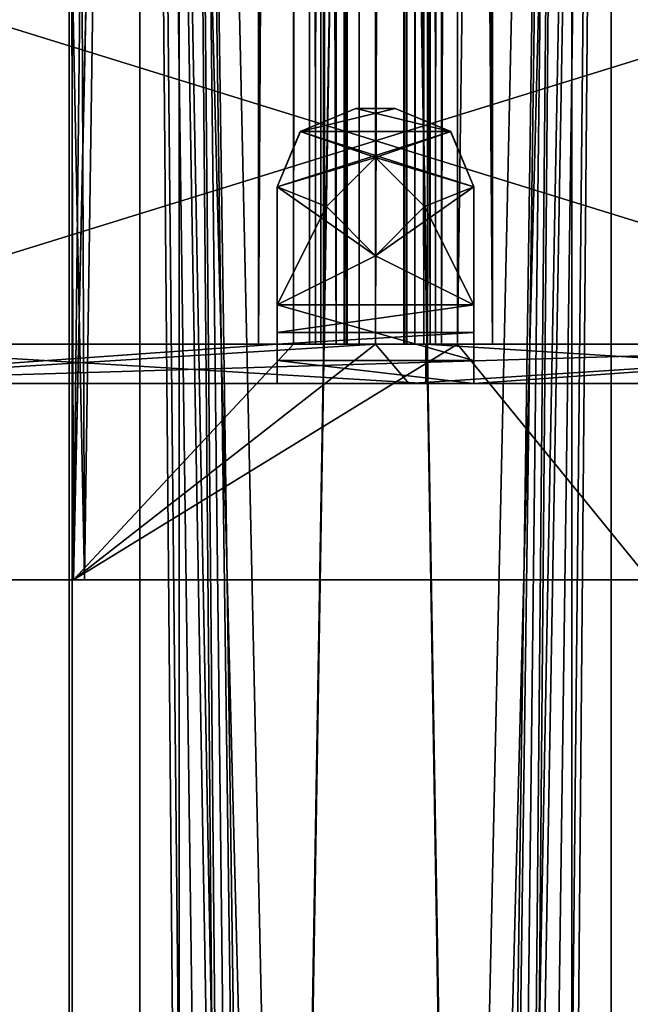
# Model space of a CAD drawing. Header units: millimetres. Extents: x -25 to 25, y -540 to 541.
# Tile 13 of 55: x -9 to 6, y -96 to -71. Entities that reach past the tile are written whole.
import ezdxf

# ---------------------------------------------------------------- set-up
doc = ezdxf.new("R2010")
doc.units = ezdxf.units.MM
doc.header["$LTSCALE"] = 33.374815
for name, color, linetype in [('10', 7, 'CONTINUOUS'), ('2', 7, 'CONTINUOUS'), ('240', 7, 'CONTINUOUS'), ('241', 7, 'CONTINUOUS'), ('243', 7, 'CONTINUOUS'), ('244', 7, 'CONTINUOUS'), ('3', 7, 'CONTINUOUS'), ('375', 7, 'CONTINUOUS'), ('377', 7, 'CONTINUOUS'), ('381', 7, 'CONTINUOUS'), ('4', 7, 'CONTINUOUS'), ('493', 7, 'CONTINUOUS'), ('496', 7, 'CONTINUOUS'), ('499', 7, 'CONTINUOUS'), ('5', 7, 'CONTINUOUS'), ('520', 7, 'CONTINUOUS'), ('521', 7, 'CONTINUOUS'), ('522', 7, 'CONTINUOUS'), ('523', 7, 'CONTINUOUS'), ('524', 7, 'CONTINUOUS'), ('525', 7, 'CONTINUOUS'), ('526', 7, 'CONTINUOUS'), ('527', 7, 'CONTINUOUS'), ('528', 7, 'CONTINUOUS'), ('529', 7, 'CONTINUOUS'), ('530', 7, 'CONTINUOUS'), ('531', 7, 'CONTINUOUS'), ('532', 7, 'CONTINUOUS'), ('533', 7, 'CONTINUOUS'), ('534', 7, 'CONTINUOUS'), ('535', 7, 'CONTINUOUS'), ('536', 7, 'CONTINUOUS'), ('537', 7, 'CONTINUOUS'), ('538', 7, 'CONTINUOUS'), ('539', 7, 'CONTINUOUS'), ('540', 7, 'CONTINUOUS'), ('541', 7, 'CONTINUOUS'), ('542', 7, 'CONTINUOUS'), ('543', 7, 'CONTINUOUS'), ('544', 7, 'CONTINUOUS'), ('545', 7, 'CONTINUOUS'), ('546', 7, 'CONTINUOUS'), ('547', 7, 'CONTINUOUS'), ('548', 7, 'CONTINUOUS'), ('550', 7, 'CONTINUOUS'), ('552', 7, 'CONTINUOUS'), ('553', 7, 'CONTINUOUS'), ('554', 7, 'CONTINUOUS'), ('555', 7, 'CONTINUOUS'), ('557', 7, 'CONTINUOUS'), ('559', 7, 'CONTINUOUS'), ('7', 7, 'CONTINUOUS'), ('8', 7, 'CONTINUOUS'), ('9', 7, 'CONTINUOUS')]:
    doc.layers.add(name, color=color, linetype=linetype)

msp = doc.modelspace()

# ---------------------------------------------------------------- linework, layer by layer
at = {"layer": '10', "linetype": 'CONTINUOUS'}
for points in [[(-5, -458.5, -5), (5, 0, -5), (-5, 0, -5), (-5, -458.5, -5)], [(5, 0, -5), (-5, -458.5, -5), (-1.25, -435.7, -5), (5, 0, -5)], [(-0.884, -434.816, -5), (5, 0, -5), (-1.25, -435.7, -5), (-0.884, -434.816, -5)], [(0, -434.45, -5), (5, 0, -5), (-0.884, -434.816, -5), (0, -434.45, -5)], [(0.884, -434.816, -5), (5, 0, -5), (0, -434.45, -5), (0.884, -434.816, -5)], [(1.25, -435.7, -5), (5, 0, -5), (0.884, -434.816, -5), (1.25, -435.7, -5)], [(5, -458.5, -5), (5, 0, -5), (1.25, -435.7, -5), (5, -458.5, -5)]]:
    msp.add_3dface(points, dxfattribs=at)
at = {"layer": '2', "linetype": 'CONTINUOUS'}
for points in [[(6, -458.5, -6), (6, 0, -6), (6, -458.5, 6), (6, -458.5, -6)], [(6, -458.5, 6), (6, 0, -6), (6, 0, 6), (6, -458.5, 6)]]:
    msp.add_3dface(points, dxfattribs=at)
at = {"layer": '240', "linetype": 'CONTINUOUS'}
for points in [[(-7.725, -469.5, 23.777), (-20.225, -469.5, 14.695), (-7.725, 470.5, 23.777), (-7.725, -469.5, 23.777)], [(-20.225, -469.5, 14.695), (-20.225, 470.5, 14.695), (-7.725, 470.5, 23.777), (-20.225, -469.5, 14.695)], [(7.726, -469.5, 23.776), (-7.725, -469.5, 23.777), (7.725, 470.5, 23.776), (7.726, -469.5, 23.776)], [(-7.725, -469.5, 23.777), (-7.725, 470.5, 23.777), (7.725, 470.5, 23.776), (-7.725, -469.5, 23.777)]]:
    msp.add_3dface(points, dxfattribs=at)
at = {"layer": '241', "linetype": 'CONTINUOUS'}
for points in [[(-20.225, -469.5, -14.695), (-7.726, -469.5, -23.776), (-20.225, 470.5, -14.695), (-20.225, -469.5, -14.695)], [(-7.726, -469.5, -23.776), (-7.725, 470.5, -23.776), (-20.225, 470.5, -14.695), (-7.726, -469.5, -23.776)], [(-7.726, -469.5, -23.776), (7.725, -469.5, -23.777), (-7.725, 470.5, -23.776), (-7.726, -469.5, -23.776)], [(7.725, -469.5, -23.777), (7.725, 470.5, -23.777), (-7.725, 470.5, -23.776), (7.725, -469.5, -23.777)]]:
    msp.add_3dface(points, dxfattribs=at)
at = {"layer": '243', "linetype": 'CONTINUOUS'}
for points in [[(-7.803, -469.5, -24.014), (-20.428, -469.5, -14.842), (-7.803, 470.5, -24.014), (-7.803, -469.5, -24.014)], [(-7.803, 470.5, -24.014), (-20.428, -469.5, -14.842), (-20.428, 470.5, -14.842), (-7.803, 470.5, -24.014)], [(7.802, -469.5, -24.014), (-7.803, -469.5, -24.014), (7.802, 470.5, -24.014), (7.802, -469.5, -24.014)], [(7.802, 470.5, -24.014), (-7.803, -469.5, -24.014), (-7.803, 470.5, -24.014), (7.802, 470.5, -24.014)]]:
    msp.add_3dface(points, dxfattribs=at)
at = {"layer": '244', "linetype": 'CONTINUOUS'}
for points in [[(-20.427, -469.5, 14.842), (-7.802, -469.5, 24.014), (-20.427, 470.5, 14.842), (-20.427, -469.5, 14.842)], [(-20.427, 470.5, 14.842), (-7.802, -469.5, 24.014), (-7.802, 470.5, 24.014), (-20.427, 470.5, 14.842)], [(-7.802, -469.5, 24.014), (7.803, -469.5, 24.014), (-7.802, 470.5, 24.014), (-7.802, -469.5, 24.014)], [(-7.802, 470.5, 24.014), (7.803, -469.5, 24.014), (7.803, 470.5, 24.014), (-7.802, 470.5, 24.014)]]:
    msp.add_3dface(points, dxfattribs=at)
at = {"layer": '3', "linetype": 'CONTINUOUS'}
for points in [[(6, 0, -6), (6, -458.5, -6), (-6, 0, -6), (6, 0, -6)], [(-6, 0, -6), (6, -458.5, -6), (2.25, -435.7, -6), (-6, 0, -6)], [(-6, -458.5, -6), (-6, 0, -6), (-2.25, -435.7, -6), (-6, -458.5, -6)], [(-2.25, -435.7, -6), (-6, 0, -6), (-1.591, -434.109, -6), (-2.25, -435.7, -6)], [(-1.591, -434.109, -6), (-6, 0, -6), (0, -433.45, -6), (-1.591, -434.109, -6)], [(0, -433.45, -6), (-6, 0, -6), (1.591, -434.109, -6), (0, -433.45, -6)], [(1.591, -434.109, -6), (-6, 0, -6), (2.25, -435.7, -6), (1.591, -434.109, -6)]]:
    msp.add_3dface(points, dxfattribs=at)
at = {"layer": '375', "linetype": 'CONTINUOUS'}
for points in [[(-16.726, -79.034, -523.1), (-7, -27.034, -523.1), (-9.125, 1.051, -523.1), (-16.726, -79.034, -523.1)], [(-16.726, -79.034, -523.1), (-11.236, -50.043, -523.1), (-7, -27.034, -523.1), (-16.726, -79.034, -523.1)], [(-16.726, -79.034, -523.1), (16.726, -79.034, -523.1), (12, -70.134, -523.1), (-16.726, -79.034, -523.1)], [(-16.726, -79.034, -523.1), (12, -70.134, -523.1), (-12, -70.134, -523.1), (-16.726, -79.034, -523.1)]]:
    msp.add_3dface(points, dxfattribs=at)
at = {"layer": '377', "linetype": 'CONTINUOUS'}
for points in [[(16.726, -79.034, -524.1), (-16.726, -79.034, -524.1), (-12, -70.134, -524.1), (16.726, -79.034, -524.1)], [(12, -70.134, -524.1), (16.726, -79.034, -524.1), (-12, -70.134, -524.1), (12, -70.134, -524.1)]]:
    msp.add_3dface(points, dxfattribs=at)
at = {"layer": '381', "linetype": 'CONTINUOUS'}
for points in [[(16.726, -79.034, -523.1), (-16.726, -79.034, -523.1), (16.726, -79.034, -524.1), (16.726, -79.034, -523.1)], [(16.726, -79.034, -524.1), (-16.726, -79.034, -523.1), (-16.726, -79.034, -524.1), (16.726, -79.034, -524.1)]]:
    msp.add_3dface(points, dxfattribs=at)
at = {"layer": '4', "linetype": 'CONTINUOUS'}
for points in [[(-6, 0, -6), (-6, -458.5, -6), (-6, 0, 6), (-6, 0, -6)], [(-6, 0, 6), (-6, -458.5, -6), (-6, -458.5, 6), (-6, 0, 6)]]:
    msp.add_3dface(points, dxfattribs=at)
at = {"layer": '493', "linetype": 'CONTINUOUS'}
for points in [[(-7.41, -85.034, -484.223), (-20.128, -85.034, -493.272), (-7.69, -85.034, -485.894), (-7.41, -85.034, -484.223)], [(-7.69, -85.034, -485.894), (-20.128, -85.034, -493.272), (-19.36, -85.034, -494.779), (-7.69, -85.034, -485.894)], [(6.975, -85.034, -485.659), (-7.41, -85.034, -484.223), (-7.69, -85.034, -485.894), (6.975, -85.034, -485.659)], [(8.196, -85.034, -484.482), (-7.41, -85.034, -484.223), (6.975, -85.034, -485.659), (8.196, -85.034, -484.482)]]:
    msp.add_3dface(points, dxfattribs=at)
at = {"layer": '496', "linetype": 'CONTINUOUS'}
for points in [[(-7.69, -85.034, -485.894), (-19.36, -85.034, -494.779), (-8.993, 434.966, -486.389), (-7.69, -85.034, -485.894)], [(-8.993, 434.966, -486.389), (-19.36, -85.034, -494.779), (-16.617, 434.966, -491.483), (-8.993, 434.966, -486.389)], [(-7.69, -85.034, -485.894), (-8.993, 434.966, -486.389), (-2.089, 428.966, -484.693), (-7.69, -85.034, -485.894)], [(8.993, 434.966, -486.389), (6.975, -85.034, -485.659), (2.089, -79.034, -484.693), (8.993, 434.966, -486.389)], [(2.089, 174.966, -484.693), (8.993, 434.966, -486.389), (2.089, -79.034, -484.693), (2.089, 174.966, -484.693)], [(-2.089, 174.966, -484.693), (-7.69, -85.034, -485.894), (-2.089, 428.966, -484.693), (-2.089, 174.966, -484.693)], [(-2.089, -79.034, -484.693), (-7.69, -85.034, -485.894), (-2.089, 174.966, -484.693), (-2.089, -79.034, -484.693)], [(6.975, -85.034, -485.659), (-7.69, -85.034, -485.894), (2.089, -79.034, -484.693), (6.975, -85.034, -485.659)], [(2.089, -79.034, -484.693), (-7.69, -85.034, -485.894), (0, -79.034, -484.6), (2.089, -79.034, -484.693)], [(0, -79.034, -484.6), (-7.69, -85.034, -485.894), (-2.089, -79.034, -484.693), (0, -79.034, -484.6)]]:
    msp.add_3dface(points, dxfattribs=at)
at = {"layer": '499', "linetype": 'CONTINUOUS'}
for points in [[(-20.128, -85.034, -493.272), (-7.41, -85.034, -484.223), (-17.678, 434.966, -490.422), (-20.128, -85.034, -493.272)], [(-17.678, 434.966, -490.422), (-7.41, -85.034, -484.223), (-9.567, 434.966, -485.003), (-17.678, 434.966, -490.422)], [(-9.567, 434.966, -485.003), (-7.41, -85.034, -484.223), (0, 434.966, -483.1), (-9.567, 434.966, -485.003)], [(-7.41, -85.034, -484.223), (8.196, -85.034, -484.482), (0, 434.966, -483.1), (-7.41, -85.034, -484.223)], [(0, 434.966, -483.1), (8.196, -85.034, -484.482), (9.567, 434.966, -485.003), (0, 434.966, -483.1)]]:
    msp.add_3dface(points, dxfattribs=at)
at = {"layer": '5', "linetype": 'CONTINUOUS'}
for points in [[(6, 0, 6), (-6, 0, 6), (-6, -458.5, 6), (6, 0, 6)], [(6, 0, 6), (-6, -458.5, 6), (-2.25, -435.7, 6), (6, 0, 6)], [(-1.591, -434.109, 6), (6, 0, 6), (-2.25, -435.7, 6), (-1.591, -434.109, 6)], [(0, -433.45, 6), (6, 0, 6), (-1.591, -434.109, 6), (0, -433.45, 6)], [(1.591, -434.109, 6), (6, 0, 6), (0, -433.45, 6), (1.591, -434.109, 6)], [(2.25, -435.7, 6), (6, 0, 6), (1.591, -434.109, 6), (2.25, -435.7, 6)], [(6, -458.5, 6), (6, 0, 6), (2.25, -435.7, 6), (6, -458.5, 6)]]:
    msp.add_3dface(points, dxfattribs=at)
at = {"layer": '520', "linetype": 'CONTINUOUS'}
for points in [[(-1.682, -79.034, -493.953), (-1.682, 174.966, -493.953), (-1.525, -79.034, -493.983), (-1.682, -79.034, -493.953)], [(-1.525, -79.034, -493.983), (-1.682, 174.966, -493.953), (-1.396, 174.966, -493.888), (-1.525, -79.034, -493.983)], [(-1.396, 174.966, -493.888), (-1.396, -79.034, -493.888), (-1.525, -79.034, -493.983), (-1.396, 174.966, -493.888)]]:
    msp.add_3dface(points, dxfattribs=at)
at = {"layer": '521', "linetype": 'CONTINUOUS'}
for points in [[(-2.976, -79.034, -491.087), (-1.682, -79.034, -493.953), (-1.3, -79.034, -491.469), (-2.976, -79.034, -491.087)], [(-1, -79.034, -488.641), (-2.976, -79.034, -491.087), (1, -79.034, -488.641), (-1, -79.034, -488.641)], [(1, -79.034, -488.641), (-2.976, -79.034, -491.087), (-0.42, -79.034, -490.239), (1, -79.034, -488.641)], [(-0.42, -79.034, -490.239), (-2.976, -79.034, -491.087), (-0.794, -79.034, -490.44), (-0.42, -79.034, -490.239)], [(-0.794, -79.034, -490.44), (-2.976, -79.034, -491.087), (-1.3, -79.034, -491.469), (-0.794, -79.034, -490.44)], [(2.089, -79.034, -484.693), (0, -79.034, -484.6), (-2.089, -79.034, -484.693), (2.089, -79.034, -484.693)], [(2.089, -79.034, -484.693), (-2.089, -79.034, -484.693), (-1.325, -79.034, -484.951), (2.089, -79.034, -484.693)], [(-1.396, -79.034, -493.888), (-1.682, -79.034, -493.953), (-1.525, -79.034, -493.983), (-1.396, -79.034, -493.888)], [(-1.682, -79.034, -493.953), (-1.396, -79.034, -493.888), (-0.743, -79.034, -492.756), (-1.682, -79.034, -493.953)], [(-1.3, -79.034, -491.469), (-1.682, -79.034, -493.953), (-0.794, -79.034, -492.498), (-1.3, -79.034, -491.469)], [(-0.794, -79.034, -492.498), (-1.682, -79.034, -493.953), (-0.72, -79.034, -492.618), (-0.794, -79.034, -492.498)], [(-0.72, -79.034, -492.618), (-1.682, -79.034, -493.953), (-0.743, -79.034, -492.756), (-0.72, -79.034, -492.618)], [(2.089, -79.034, -484.693), (-1.325, -79.034, -484.951), (1.325, -79.034, -484.951), (2.089, -79.034, -484.693)], [(-1.325, -79.034, -484.951), (-1, -79.034, -485.689), (1.325, -79.034, -484.951), (-1.325, -79.034, -484.951)], [(-1, -79.034, -485.689), (-1, -79.034, -488.641), (1, -79.034, -485.689), (-1, -79.034, -485.689)], [(1, -79.034, -485.689), (-1, -79.034, -488.641), (1, -79.034, -488.641), (1, -79.034, -485.689)], [(1.325, -79.034, -484.951), (-1, -79.034, -485.689), (1, -79.034, -485.689), (1.325, -79.034, -484.951)], [(0, -79.034, -490.169), (1, -79.034, -488.641), (-0.42, -79.034, -490.239), (0, -79.034, -490.169)], [(1.23, -79.034, -491.049), (1, -79.034, -488.641), (0, -79.034, -490.169), (1.23, -79.034, -491.049)], [(0.743, -79.034, -492.756), (2.976, -79.034, -491.087), (0.72, -79.034, -492.618), (0.743, -79.034, -492.756)], [(0.72, -79.034, -492.618), (2.976, -79.034, -491.087), (0.794, -79.034, -492.498), (0.72, -79.034, -492.618)], [(1.396, -79.034, -493.888), (2.976, -79.034, -491.087), (0.743, -79.034, -492.756), (1.396, -79.034, -493.888)], [(0.794, -79.034, -492.498), (2.976, -79.034, -491.087), (1.23, -79.034, -491.049), (0.794, -79.034, -492.498)], [(2.976, -79.034, -491.087), (1, -79.034, -488.641), (1.23, -79.034, -491.049), (2.976, -79.034, -491.087)], [(1.682, -79.034, -493.953), (2.976, -79.034, -491.087), (1.396, -79.034, -493.888), (1.682, -79.034, -493.953)], [(1.525, -79.034, -493.982), (1.682, -79.034, -493.953), (1.396, -79.034, -493.888), (1.525, -79.034, -493.982)]]:
    msp.add_3dface(points, dxfattribs=at)
at = {"layer": '522', "linetype": 'CONTINUOUS'}
for points in [[(-2.976, 428.966, -491.087), (-1.682, 428.966, -493.953), (-2.976, -79.034, -491.087), (-2.976, 428.966, -491.087)], [(-1.682, 428.966, -493.953), (-1.682, 174.966, -493.953), (-2.976, -79.034, -491.087), (-1.682, 428.966, -493.953)], [(-2.976, 428.966, -491.087), (-2.976, -79.034, -491.087), (-1, -79.034, -488.641), (-2.976, 428.966, -491.087)], [(-2.976, 428.966, -491.087), (-1, -79.034, -488.641), (-1, 174.966, -488.641), (-2.976, 428.966, -491.087)], [(-1.682, 174.966, -493.953), (-1.682, -79.034, -493.953), (-2.976, -79.034, -491.087), (-1.682, 174.966, -493.953)]]:
    msp.add_3dface(points, dxfattribs=at)
at = {"layer": '523', "linetype": 'CONTINUOUS'}
for points in [[(-1, -79.034, -488.641), (-1, -79.034, -485.689), (-1, 174.966, -485.689), (-1, -79.034, -488.641)], [(-1, 174.966, -488.641), (-1, -79.034, -488.641), (-1, 174.966, -485.689), (-1, 174.966, -488.641)]]:
    msp.add_3dface(points, dxfattribs=at)
at = {"layer": '524', "linetype": 'CONTINUOUS'}
for points in [[(-2.089, -79.034, -484.693), (-2.089, 174.966, -484.693), (-1.325, 428.966, -484.951), (-2.089, -79.034, -484.693)], [(-2.089, -79.034, -484.693), (-1.325, 428.966, -484.951), (-1.325, -79.034, -484.951), (-2.089, -79.034, -484.693)], [(-1.325, 428.966, -484.951), (-1, 428.966, -485.689), (-1.325, -79.034, -484.951), (-1.325, 428.966, -484.951)], [(-1.325, -79.034, -484.951), (-1, 428.966, -485.689), (-1, 174.966, -485.689), (-1.325, -79.034, -484.951)], [(-1, -79.034, -485.689), (-1.325, -79.034, -484.951), (-1, 174.966, -485.689), (-1, -79.034, -485.689)]]:
    msp.add_3dface(points, dxfattribs=at)
at = {"layer": '525', "linetype": 'CONTINUOUS'}
for points in [[(1.325, 428.966, -484.951), (1.325, -79.034, -484.951), (1, -79.034, -485.689), (1.325, 428.966, -484.951)], [(1.325, 428.966, -484.951), (1, -79.034, -485.689), (1, 174.966, -485.689), (1.325, 428.966, -484.951)], [(2.089, 428.966, -484.693), (2.089, 174.966, -484.693), (1.325, -79.034, -484.951), (2.089, 428.966, -484.693)], [(1.325, 428.966, -484.951), (2.089, 428.966, -484.693), (1.325, -79.034, -484.951), (1.325, 428.966, -484.951)], [(2.089, 174.966, -484.693), (2.089, -79.034, -484.693), (1.325, -79.034, -484.951), (2.089, 174.966, -484.693)]]:
    msp.add_3dface(points, dxfattribs=at)
at = {"layer": '526', "linetype": 'CONTINUOUS'}
for points in [[(1, -79.034, -485.689), (1, -79.034, -488.641), (1, 174.966, -488.641), (1, -79.034, -485.689)], [(1, 174.966, -485.689), (1, -79.034, -485.689), (1, 174.966, -488.641), (1, 174.966, -485.689)]]:
    msp.add_3dface(points, dxfattribs=at)
at = {"layer": '527', "linetype": 'CONTINUOUS'}
for points in [[(2.976, 428.966, -491.087), (1, 428.966, -488.641), (2.976, -79.034, -491.087), (2.976, 428.966, -491.087)], [(2.976, -79.034, -491.087), (1, 428.966, -488.641), (1, 174.966, -488.641), (2.976, -79.034, -491.087)], [(2.976, 428.966, -491.087), (2.976, -79.034, -491.087), (1.682, -79.034, -493.953), (2.976, 428.966, -491.087)], [(2.976, 428.966, -491.087), (1.682, -79.034, -493.953), (1.682, 174.966, -493.953), (2.976, 428.966, -491.087)], [(1, -79.034, -488.641), (2.976, -79.034, -491.087), (1, 174.966, -488.641), (1, -79.034, -488.641)]]:
    msp.add_3dface(points, dxfattribs=at)
at = {"layer": '528', "linetype": 'CONTINUOUS'}
for points in [[(1.396, -79.034, -493.888), (1.396, 174.966, -493.888), (1.525, -79.034, -493.982), (1.396, -79.034, -493.888)], [(1.525, -79.034, -493.982), (1.396, 174.966, -493.888), (1.682, 174.966, -493.953), (1.525, -79.034, -493.982)], [(1.682, -79.034, -493.953), (1.525, -79.034, -493.982), (1.682, 174.966, -493.953), (1.682, -79.034, -493.953)]]:
    msp.add_3dface(points, dxfattribs=at)
at = {"layer": '529', "linetype": 'CONTINUOUS'}
for points in [[(1.396, -79.034, -493.888), (0.743, -79.034, -492.756), (0.743, 174.966, -492.756), (1.396, -79.034, -493.888)], [(1.396, 174.966, -493.888), (1.396, -79.034, -493.888), (0.743, 174.966, -492.756), (1.396, 174.966, -493.888)]]:
    msp.add_3dface(points, dxfattribs=at)
at = {"layer": '530', "linetype": 'CONTINUOUS'}
for points in [[(0.794, -79.034, -492.498), (0.794, 174.966, -492.498), (0.72, -79.034, -492.618), (0.794, -79.034, -492.498)], [(0.72, -79.034, -492.618), (0.794, 174.966, -492.498), (0.743, 174.966, -492.756), (0.72, -79.034, -492.618)], [(0.743, -79.034, -492.756), (0.72, -79.034, -492.618), (0.743, 174.966, -492.756), (0.743, -79.034, -492.756)]]:
    msp.add_3dface(points, dxfattribs=at)
at = {"layer": '531', "linetype": 'CONTINUOUS'}
for points in [[(-1.23, 428.966, -491.049), (-0.794, -79.034, -490.44), (-1.3, -79.034, -491.469), (-1.23, 428.966, -491.049)], [(-1.23, 428.966, -491.049), (-1.3, -79.034, -491.469), (-0.794, -79.034, -492.498), (-1.23, 428.966, -491.049)], [(-1.23, 428.966, -491.049), (0, 428.966, -490.169), (-0.794, -79.034, -490.44), (-1.23, 428.966, -491.049)], [(-1.23, 428.966, -491.049), (-0.794, -79.034, -492.498), (-0.794, 174.966, -492.498), (-1.23, 428.966, -491.049)], [(0, 428.966, -490.169), (-0.42, -79.034, -490.239), (-0.794, -79.034, -490.44), (0, 428.966, -490.169)], [(0, 428.966, -490.169), (0, -79.034, -490.169), (-0.42, -79.034, -490.239), (0, 428.966, -490.169)], [(0, 428.966, -490.169), (1.23, 428.966, -491.049), (0, -79.034, -490.169), (0, 428.966, -490.169)], [(1.23, 428.966, -491.049), (1.23, -79.034, -491.049), (0, -79.034, -490.169), (1.23, 428.966, -491.049)], [(1.23, 428.966, -491.049), (0.794, 428.966, -492.498), (1.23, -79.034, -491.049), (1.23, 428.966, -491.049)], [(1.23, -79.034, -491.049), (0.794, 428.966, -492.498), (0.794, 174.966, -492.498), (1.23, -79.034, -491.049)], [(0.794, -79.034, -492.498), (1.23, -79.034, -491.049), (0.794, 174.966, -492.498), (0.794, -79.034, -492.498)]]:
    msp.add_3dface(points, dxfattribs=at)
at = {"layer": '532', "linetype": 'CONTINUOUS'}
for points in [[(-0.72, -79.034, -492.618), (-0.743, 174.966, -492.756), (-0.794, 174.966, -492.498), (-0.72, -79.034, -492.618)], [(-0.794, -79.034, -492.498), (-0.72, -79.034, -492.618), (-0.794, 174.966, -492.498), (-0.794, -79.034, -492.498)], [(-0.743, -79.034, -492.756), (-0.743, 174.966, -492.756), (-0.72, -79.034, -492.618), (-0.743, -79.034, -492.756)]]:
    msp.add_3dface(points, dxfattribs=at)
at = {"layer": '533', "linetype": 'CONTINUOUS'}
for points in [[(-1.396, -79.034, -493.888), (-1.396, 174.966, -493.888), (-0.743, -79.034, -492.756), (-1.396, -79.034, -493.888)], [(-0.743, -79.034, -492.756), (-1.396, 174.966, -493.888), (-0.743, 174.966, -492.756), (-0.743, -79.034, -492.756)]]:
    msp.add_3dface(points, dxfattribs=at)
at = {"layer": '534', "linetype": 'CONTINUOUS'}
for points in [[(-1.25, -75.534, -525.046), (0.001, -76.784, -525.046), (-1.25, -75.534, -526.046), (-1.25, -75.534, -525.046)], [(-1.25, -75.534, -526.046), (0.001, -76.784, -525.046), (-0.001, -76.784, -526.046), (-1.25, -75.534, -526.046)], [(1.25, -75.534, -525.046), (1.25, -75.534, -526.046), (-0.001, -76.784, -526.046), (1.25, -75.534, -525.046)], [(0.001, -76.784, -525.046), (1.25, -75.534, -525.046), (-0.001, -76.784, -526.046), (0.001, -76.784, -525.046)]]:
    msp.add_3dface(points, dxfattribs=at)
at = {"layer": '535', "linetype": 'CONTINUOUS'}
for points in [[(-1.915, -73.62, -526.046), (-0.5, -73.034, -526.046), (1.913, -73.619, -526.046), (-1.915, -73.62, -526.046)], [(1.913, -73.619, -526.046), (-0.5, -73.034, -526.046), (0.5, -73.034, -526.046), (1.913, -73.619, -526.046)], [(-2.5, -75.034, -526.046), (-1.915, -73.62, -526.046), (0.001, -74.284, -526.046), (-2.5, -75.034, -526.046)], [(2.5, -75.034, -526.046), (-1.915, -73.62, -526.046), (1.913, -73.619, -526.046), (2.5, -75.034, -526.046)], [(-1.915, -73.62, -526.046), (2.5, -75.034, -526.046), (0.001, -74.284, -526.046), (-1.915, -73.62, -526.046)], [(-1.25, -75.534, -526.046), (-2.5, -75.034, -526.046), (0.001, -74.284, -526.046), (-1.25, -75.534, -526.046)], [(2.5, -75.034, -526.046), (1.25, -75.534, -526.046), (0.001, -74.284, -526.046), (2.5, -75.034, -526.046)], [(-1.25, -75.534, -526.046), (-0.001, -76.784, -526.046), (-2.5, -75.034, -526.046), (-1.25, -75.534, -526.046)], [(-2.5, -75.034, -526.046), (-0.001, -76.784, -526.046), (-2.5, -78.034, -526.046), (-2.5, -75.034, -526.046)], [(2.5, -78.034, -526.046), (1.25, -75.534, -526.046), (2.5, -75.034, -526.046), (2.5, -78.034, -526.046)], [(-0.001, -76.784, -526.046), (1.25, -75.534, -526.046), (2.5, -78.034, -526.046), (-0.001, -76.784, -526.046)], [(-2.5, -78.034, -526.046), (-0.001, -76.784, -526.046), (2.5, -78.034, -526.046), (-2.5, -78.034, -526.046)]]:
    msp.add_3dface(points, dxfattribs=at)
at = {"layer": '536', "linetype": 'CONTINUOUS'}
for points in [[(-0.5, -73.034, -526.046), (-1.915, -73.62, -526.046), (-0.5, -73.034, -525.046), (-0.5, -73.034, -526.046)], [(-0.5, -73.034, -525.046), (-1.915, -73.62, -526.046), (-1.913, -73.619, -525.046), (-0.5, -73.034, -525.046)], [(-1.915, -73.62, -526.046), (-2.5, -75.034, -526.046), (-1.913, -73.619, -525.046), (-1.915, -73.62, -526.046)], [(-1.913, -73.619, -525.046), (-2.5, -75.034, -526.046), (-2.5, -75.034, -525.046), (-1.913, -73.619, -525.046)]]:
    msp.add_3dface(points, dxfattribs=at)
at = {"layer": '537', "linetype": 'CONTINUOUS'}
for points in [[(0.5, -73.034, -526.046), (-0.5, -73.034, -526.046), (-0.5, -73.034, -525.046), (0.5, -73.034, -526.046)], [(0.5, -73.034, -526.046), (-0.5, -73.034, -525.046), (0.5, -73.034, -525.046), (0.5, -73.034, -526.046)]]:
    msp.add_3dface(points, dxfattribs=at)
at = {"layer": '538', "linetype": 'CONTINUOUS'}
for points in [[(1.913, -73.619, -526.046), (0.5, -73.034, -526.046), (1.915, -73.62, -525.046), (1.913, -73.619, -526.046)], [(0.5, -73.034, -526.046), (0.5, -73.034, -525.046), (1.915, -73.62, -525.046), (0.5, -73.034, -526.046)], [(2.5, -75.034, -526.046), (1.913, -73.619, -526.046), (2.5, -75.034, -525.046), (2.5, -75.034, -526.046)], [(2.5, -75.034, -525.046), (1.913, -73.619, -526.046), (1.915, -73.62, -525.046), (2.5, -75.034, -525.046)]]:
    msp.add_3dface(points, dxfattribs=at)
at = {"layer": '539', "linetype": 'CONTINUOUS'}
for points in [[(2.5, -78.034, -526.046), (2.5, -75.034, -526.046), (2.5, -78.034, -525.046), (2.5, -78.034, -526.046)], [(2.5, -75.034, -526.046), (2.5, -75.034, -525.046), (2.5, -78.034, -525.046), (2.5, -75.034, -526.046)]]:
    msp.add_3dface(points, dxfattribs=at)
at = {"layer": '540', "linetype": 'CONTINUOUS'}
for points in [[(2.5, -78.034, -526.046), (2.5, -78.034, -525.046), (2.5, -79.449, -525.46), (2.5, -78.034, -526.046)], [(2.5, -79.449, -525.46), (2.5, -78.034, -525.046), (2.5, -78.741, -524.754), (2.5, -79.449, -525.46)], [(2.5, -79.034, -524.046), (2.5, -79.449, -525.46), (2.5, -78.741, -524.754), (2.5, -79.034, -524.046)], [(2.5, -80.034, -524.046), (2.5, -79.449, -525.46), (2.5, -79.034, -524.046), (2.5, -80.034, -524.046)]]:
    msp.add_3dface(points, dxfattribs=at)
at = {"layer": '541', "linetype": 'CONTINUOUS'}
for points in [[(-2.5, -78.034, -526.046), (2.5, -78.034, -526.046), (2.5, -79.449, -525.46), (-2.5, -78.034, -526.046)], [(-2.5, -78.034, -526.046), (2.5, -79.449, -525.46), (-2.5, -79.447, -525.461), (-2.5, -78.034, -526.046)], [(2.5, -79.449, -525.46), (2.5, -80.034, -524.046), (-2.5, -79.447, -525.461), (2.5, -79.449, -525.46)], [(-2.5, -79.447, -525.461), (2.5, -80.034, -524.046), (-2.5, -80.034, -524.046), (-2.5, -79.447, -525.461)]]:
    msp.add_3dface(points, dxfattribs=at)
at = {"layer": '542', "linetype": 'CONTINUOUS'}
for points in [[(-2.5, -78.034, -526.046), (-2.5, -79.447, -525.461), (-2.5, -78.034, -525.046), (-2.5, -78.034, -526.046)], [(-2.5, -78.034, -525.046), (-2.5, -79.447, -525.461), (-2.5, -78.741, -524.753), (-2.5, -78.034, -525.046)], [(-2.5, -79.447, -525.461), (-2.5, -80.034, -524.046), (-2.5, -78.741, -524.753), (-2.5, -79.447, -525.461)], [(-2.5, -78.741, -524.753), (-2.5, -80.034, -524.046), (-2.5, -79.034, -524.046), (-2.5, -78.741, -524.753)]]:
    msp.add_3dface(points, dxfattribs=at)
at = {"layer": '543', "linetype": 'CONTINUOUS'}
for points in [[(-2.5, -75.034, -526.046), (-2.5, -78.034, -526.046), (-2.5, -75.034, -525.046), (-2.5, -75.034, -526.046)], [(-2.5, -75.034, -525.046), (-2.5, -78.034, -526.046), (-2.5, -78.034, -525.046), (-2.5, -75.034, -525.046)]]:
    msp.add_3dface(points, dxfattribs=at)
at = {"layer": '544', "linetype": 'CONTINUOUS'}
for points in [[(-0.5, -73.034, -525.046), (-1.913, -73.619, -525.046), (0.5, -73.034, -525.046), (-0.5, -73.034, -525.046)], [(0.5, -73.034, -525.046), (-1.913, -73.619, -525.046), (1.915, -73.62, -525.046), (0.5, -73.034, -525.046)], [(-1.913, -73.619, -525.046), (-2.5, -75.034, -525.046), (1.915, -73.62, -525.046), (-1.913, -73.619, -525.046)], [(1.915, -73.62, -525.046), (-2.5, -75.034, -525.046), (-0.001, -74.284, -525.046), (1.915, -73.62, -525.046)], [(2.5, -75.034, -525.046), (1.915, -73.62, -525.046), (-0.001, -74.284, -525.046), (2.5, -75.034, -525.046)], [(-2.5, -75.034, -525.046), (-1.25, -75.534, -525.046), (-0.001, -74.284, -525.046), (-2.5, -75.034, -525.046)], [(1.25, -75.534, -525.046), (2.5, -75.034, -525.046), (-0.001, -74.284, -525.046), (1.25, -75.534, -525.046)], [(-1.25, -75.534, -525.046), (-2.5, -75.034, -525.046), (-2.5, -78.034, -525.046), (-1.25, -75.534, -525.046)], [(1.25, -75.534, -525.046), (0.001, -76.784, -525.046), (2.5, -75.034, -525.046), (1.25, -75.534, -525.046)], [(2.5, -75.034, -525.046), (0.001, -76.784, -525.046), (2.5, -78.034, -525.046), (2.5, -75.034, -525.046)], [(0.001, -76.784, -525.046), (-1.25, -75.534, -525.046), (-2.5, -78.034, -525.046), (0.001, -76.784, -525.046)], [(2.5, -78.034, -525.046), (0.001, -76.784, -525.046), (-2.5, -78.034, -525.046), (2.5, -78.034, -525.046)]]:
    msp.add_3dface(points, dxfattribs=at)
at = {"layer": '545', "linetype": 'CONTINUOUS'}
for points in [[(2.5, -78.741, -524.754), (2.5, -78.034, -525.046), (-2.5, -78.741, -524.753), (2.5, -78.741, -524.754)], [(2.5, -78.034, -525.046), (-2.5, -78.034, -525.046), (-2.5, -78.741, -524.753), (2.5, -78.034, -525.046)], [(2.5, -79.034, -524.046), (2.5, -78.741, -524.754), (-2.5, -79.034, -524.046), (2.5, -79.034, -524.046)], [(2.5, -78.741, -524.754), (-2.5, -78.741, -524.753), (-2.5, -79.034, -524.046), (2.5, -78.741, -524.754)]]:
    msp.add_3dface(points, dxfattribs=at)
at = {"layer": '546', "linetype": 'CONTINUOUS'}
for points in [[(-15.333, -79.034, -490.957), (-2.5, -79.034, -524.046), (-16.595, -79.034, -524.046), (-15.333, -79.034, -490.957)], [(1.279, -79.034, -485.136), (-2.5, -79.034, -524.046), (-15.333, -79.034, -490.957), (1.279, -79.034, -485.136)], [(2.5, -79.034, -524.046), (-2.5, -79.034, -524.046), (1.279, -79.034, -485.136), (2.5, -79.034, -524.046)], [(17.143, -79.034, -492.767), (2.5, -79.034, -524.046), (1.279, -79.034, -485.136), (17.143, -79.034, -492.767)], [(16.595, -79.034, -524.046), (2.5, -79.034, -524.046), (17.143, -79.034, -492.767), (16.595, -79.034, -524.046)]]:
    msp.add_3dface(points, dxfattribs=at)
at = {"layer": '547', "linetype": 'CONTINUOUS'}
for points in [[(-2.5, -79.034, -524.046), (-2.5, -80.034, -524.046), (-16.595, -80.034, -524.046), (-2.5, -79.034, -524.046)], [(-16.595, -79.034, -524.046), (-2.5, -79.034, -524.046), (-16.595, -80.034, -524.046), (-16.595, -79.034, -524.046)]]:
    msp.add_3dface(points, dxfattribs=at)
at = {"layer": '548', "linetype": 'CONTINUOUS'}
for points in [[(2.5, -80.034, -524.046), (2.5, -79.034, -524.046), (16.595, -79.034, -524.046), (2.5, -80.034, -524.046)], [(2.5, -80.034, -524.046), (16.595, -79.034, -524.046), (16.595, -80.034, -524.046), (2.5, -80.034, -524.046)]]:
    msp.add_3dface(points, dxfattribs=at)
at = {"layer": '550', "linetype": 'CONTINUOUS'}
for points in [[(-15.333, -79.034, -490.957), (-15.334, -80.034, -490.957), (1.278, -80.034, -485.136), (-15.333, -79.034, -490.957)], [(1.279, -79.034, -485.136), (-15.333, -79.034, -490.957), (1.278, -80.034, -485.136), (1.279, -79.034, -485.136)], [(1.279, -79.034, -485.136), (1.278, -80.034, -485.136), (17.143, -80.034, -492.767), (1.279, -79.034, -485.136)], [(17.143, -79.034, -492.767), (1.279, -79.034, -485.136), (17.143, -80.034, -492.767), (17.143, -79.034, -492.767)]]:
    msp.add_3dface(points, dxfattribs=at)
at = {"layer": '552', "linetype": 'CONTINUOUS'}
for points in [[(-16.595, -80.034, -524.046), (-2.5, -80.034, -524.046), (-15.334, -80.034, -490.957), (-16.595, -80.034, -524.046)], [(-15.334, -80.034, -490.957), (-2.5, -80.034, -524.046), (1.278, -80.034, -485.136), (-15.334, -80.034, -490.957)], [(-2.5, -80.034, -524.046), (2.5, -80.034, -524.046), (1.278, -80.034, -485.136), (-2.5, -80.034, -524.046)], [(2.5, -80.034, -524.046), (16.595, -80.034, -524.046), (1.278, -80.034, -485.136), (2.5, -80.034, -524.046)], [(1.278, -80.034, -485.136), (16.595, -80.034, -524.046), (17.143, -80.034, -523.433), (1.278, -80.034, -485.136)], [(17.143, -80.034, -492.767), (1.278, -80.034, -485.136), (17.143, -80.034, -523.433), (17.143, -80.034, -492.767)]]:
    msp.add_3dface(points, dxfattribs=at)
at = {"layer": '553', "linetype": 'CONTINUOUS'}
for points in [[(-1.25, -75.534, -525.046), (-1.25, -75.534, -526.046), (0.001, -74.284, -526.046), (-1.25, -75.534, -525.046)], [(-1.25, -75.534, -525.046), (0.001, -74.284, -526.046), (-0.001, -74.284, -525.046), (-1.25, -75.534, -525.046)], [(1.25, -75.534, -526.046), (1.25, -75.534, -525.046), (-0.001, -74.284, -525.046), (1.25, -75.534, -526.046)], [(0.001, -74.284, -526.046), (1.25, -75.534, -526.046), (-0.001, -74.284, -525.046), (0.001, -74.284, -526.046)]]:
    msp.add_3dface(points, dxfattribs=at)
at = {"layer": '554', "linetype": 'CONTINUOUS'}
for points in [[(16.595, -80.034, -524.046), (-15.959, -80.034, -491.538), (-16.595, -80.034, -524.046), (16.595, -80.034, -524.046)], [(0.852, -80.034, -485.116), (-15.959, -80.034, -491.538), (16.595, -80.034, -524.046), (0.852, -80.034, -485.116)], [(17.143, -80.034, -492.767), (0.852, -80.034, -485.116), (17.143, -80.034, -523.433), (17.143, -80.034, -492.767)], [(17.143, -80.034, -523.433), (0.852, -80.034, -485.116), (16.595, -80.034, -524.046), (17.143, -80.034, -523.433)]]:
    msp.add_3dface(points, dxfattribs=at)
at = {"layer": '555', "linetype": 'CONTINUOUS'}
for points in [[(-16.262, -79.034, -491.836), (-15.959, -80.034, -491.538), (0, -79.034, -485.1), (-16.262, -79.034, -491.836)], [(-15.959, -80.034, -491.538), (0.852, -80.034, -485.116), (0, -79.034, -485.1), (-15.959, -80.034, -491.538)], [(0, -79.034, -485.1), (0.852, -80.034, -485.116), (16.263, -79.034, -491.836), (0, -79.034, -485.1)], [(0.852, -80.034, -485.116), (17.143, -80.034, -492.767), (16.263, -79.034, -491.836), (0.852, -80.034, -485.116)]]:
    msp.add_3dface(points, dxfattribs=at)
at = {"layer": '557', "linetype": 'CONTINUOUS'}
for points in [[(16.595, -80.034, -524.046), (-16.595, -80.034, -524.046), (16.595, -79.034, -524.046), (16.595, -80.034, -524.046)], [(-16.595, -80.034, -524.046), (-16.595, -79.034, -524.046), (16.595, -79.034, -524.046), (-16.595, -80.034, -524.046)]]:
    msp.add_3dface(points, dxfattribs=at)
at = {"layer": '559', "linetype": 'CONTINUOUS'}
for points in [[(-16.262, -79.034, -491.836), (0, -79.034, -485.1), (-16.595, -79.034, -524.046), (-16.262, -79.034, -491.836)], [(0, -79.034, -485.1), (16.263, -79.034, -491.836), (-16.595, -79.034, -524.046), (0, -79.034, -485.1)], [(-16.595, -79.034, -524.046), (16.263, -79.034, -491.836), (16.595, -79.034, -524.046), (-16.595, -79.034, -524.046)]]:
    msp.add_3dface(points, dxfattribs=at)
at = {"layer": '7', "linetype": 'CONTINUOUS'}
for points in [[(5, -458.5, -5), (5, -458.5, 5), (5, 0, 5), (5, -458.5, -5)], [(5, -458.5, -5), (5, 0, 5), (5, 0, -5), (5, -458.5, -5)]]:
    msp.add_3dface(points, dxfattribs=at)
at = {"layer": '8', "linetype": 'CONTINUOUS'}
for points in [[(5, 0, 5), (5, -458.5, 5), (-5, 0, 5), (5, 0, 5)], [(-5, 0, 5), (5, -458.5, 5), (1.25, -435.7, 5), (-5, 0, 5)], [(-5, -458.5, 5), (-5, 0, 5), (-1.25, -435.7, 5), (-5, -458.5, 5)], [(-1.25, -435.7, 5), (-5, 0, 5), (-0.884, -434.816, 5), (-1.25, -435.7, 5)], [(-0.884, -434.816, 5), (-5, 0, 5), (0, -434.45, 5), (-0.884, -434.816, 5)], [(0, -434.45, 5), (-5, 0, 5), (0.884, -434.816, 5), (0, -434.45, 5)], [(0.884, -434.816, 5), (-5, 0, 5), (1.25, -435.7, 5), (0.884, -434.816, 5)]]:
    msp.add_3dface(points, dxfattribs=at)
at = {"layer": '9', "linetype": 'CONTINUOUS'}
for points in [[(-5, -458.5, 5), (-5, -458.5, -5), (-5, 0, -5), (-5, -458.5, 5)], [(-5, 0, 5), (-5, -458.5, 5), (-5, 0, -5), (-5, 0, 5)]]:
    msp.add_3dface(points, dxfattribs=at)

doc.saveas('drawing.dxf')
